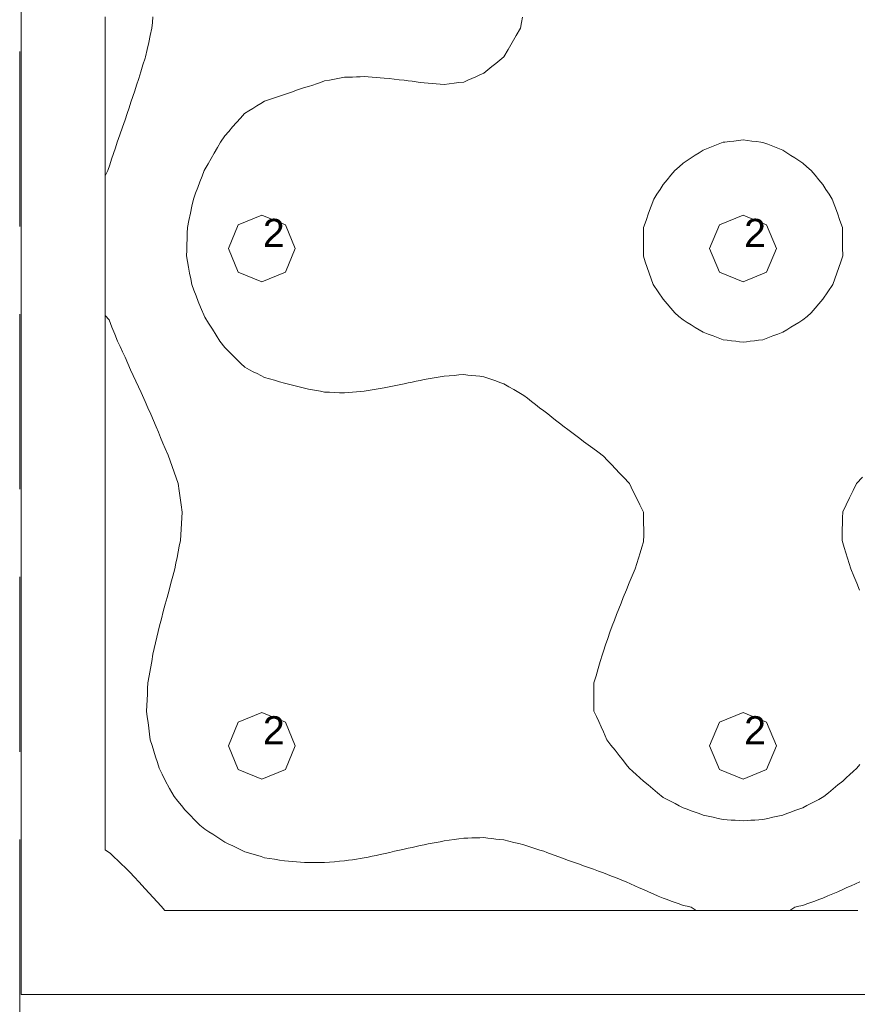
# Model space of a CAD drawing. Header units: millimetres. Extents: x -3350 to 1628655, y -3400 to 242269.
# Tile 63 of 73: x 1552738 to 1555726, y 26038 to 29552. Entities that reach past the tile are written whole.
import ezdxf
from ezdxf.xclip import XClip

# ---------------------------------------------------------------- set-up
doc = ezdxf.new("R2010")
doc.units = ezdxf.units.MM
doc.header["$MEASUREMENT"] = 0
doc.header["$XCLIPFRAME"] = 0
doc.linetypes.add('B0402', pattern=[937.5, 625, -312.5])
for name, color, linetype in [('19077_E_2-04_2_0', 7, 'Continuous'), ('19077_E_2-04_2_DLXLUMEX', 7, 'Continuous'), ('19077_E_2-04_2_New_0', 7, 'Continuous'), ('19077_E_2-04_2_New_DLXISO', 7, 'Continuous'), ('19077_E_2-04_2_New_DLXLUM', 7, 'Continuous')]:
    doc.layers.add(name, color=color, linetype=linetype)
doc.styles.add('GENERATED_STYLE_1', font='txt')

# ---------------------------------------------------------------- blocks, each defined once
blk = doc.blocks.new('Drawing_1_2', base_point=(1545683.471901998, -2338.776525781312))
at = {"layer": '19077_E_2-04_2_New_0', "color": 6, "linetype": 'Continuous', "lineweight": 0}
for p, q in [((1552743.309232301, 26072.54408352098), (1552743.309232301, 33172.54408352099)), ((1552743.309232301, 33172.54408352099), (1552743.309232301, 26072.54408352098)), ((1552743.309232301, 26072.54408352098), (1552743.309232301, 33172.54408352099)), ((1552743.309232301, 33172.54408352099), (1552743.309232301, 26072.54408352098)), ((1552743.309232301, 26072.54408352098), (1552743.309232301, 33172.54408352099)), ((1552743.309232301, 33172.54408352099), (1552743.309232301, 26072.54408352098)), ((1557893.309232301, 26072.54408352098), (1552743.309232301, 26072.54408352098)), ((1552743.309232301, 26072.54408352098), (1552743.359232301, 26072.54408352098)), ((1552743.309232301, 26072.54408352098), (1557893.309232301, 26072.54408352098)), ((1552743.309232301, 26072.54408352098), (1552743.359232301, 26072.54408352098)), ((1557893.309232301, 26072.54408352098), (1552743.309232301, 26072.54408352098)), ((1552743.309232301, 26072.54408352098), (1552743.359232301, 26072.54408352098)), ((1552743.309232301, 26072.54408352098), (1557893.309232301, 26072.54408352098)), ((1552743.309232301, 26072.54408352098), (1552743.359232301, 26072.54408352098)), ((1557893.309232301, 26072.54408352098), (1552743.309232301, 26072.54408352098)), ((1552743.309232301, 26072.54408352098), (1557893.309232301, 26072.54408352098))]:
    blk.add_line(p, q, dxfattribs=at)
at = {"layer": '19077_E_2-04_2_New_DLXISO', "color": 5, "linetype": 'Continuous', "lineweight": 0, "flags": 128}
blk.add_lwpolyline([(1553043.309518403, 29561.60667888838), (1553043.309518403, 29541.29413120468), (1553043.309518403, 29520.98158352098), (1553043.309518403, 29495.59095852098), (1553043.309518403, 29470.20033352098), (1553043.309518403, 29444.80970852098), (1553043.309518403, 29419.41932193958), (1553043.309518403, 29399.10677425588), (1553043.309518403, 29378.79422657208), (1553043.309518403, 29358.48167888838), (1553043.309518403, 29338.16913120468), (1553043.309518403, 29317.85682193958), (1553043.309518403, 29297.54427425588), (1553043.309518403, 29277.23172657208), (1553043.309518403, 29256.91917888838), (1553043.309518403, 29236.60663120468), (1553043.309518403, 29216.29408352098), (1553043.309518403, 29190.90345852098), (1553043.309518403, 29165.51283352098), (1553043.309518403, 29140.12220852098), (1553043.309518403, 29114.73182193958), (1553043.309518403, 29094.41927425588), (1553043.309518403, 29074.10672657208), (1553043.309518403, 29053.79417888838), (1553043.309518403, 29033.48163120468), (1553043.309518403, 29013.16932193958), (1553043.309518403, 28992.85677425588), (1553043.309518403, 28972.54422657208), (1553043.309518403, 28952.23167888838), (1553043.309518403, 28931.91913120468), (1553043.309518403, 28911.60658352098), (1553043.309518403, 28886.21595852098), (1553043.309518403, 28860.82533352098), (1553043.309518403, 28835.43470852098), (1553043.309518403, 28810.04432193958), (1553043.309518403, 28789.73177425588), (1553043.309518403, 28769.41922657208), (1553043.309518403, 28749.10667888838), (1553043.309518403, 28728.79413120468), (1553043.309518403, 28708.48182193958), (1553043.309518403, 28688.16927425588), (1553043.309518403, 28667.85672657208), (1553043.309518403, 28647.54417888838), (1553043.309518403, 28627.23163120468), (1553043.309518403, 28606.91932193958), (1553043.309518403, 28586.60677425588), (1553043.309518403, 28566.29422657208), (1553043.309518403, 28545.98167888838), (1553043.309518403, 28525.66913120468), (1553043.309518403, 28505.35658352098), (1553043.309518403, 28479.96595852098), (1553043.309518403, 28454.57533352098), (1553043.309518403, 28429.18470852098), (1553043.309518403, 28403.79432193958), (1553043.309518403, 28383.48177425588), (1553043.309518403, 28363.16922657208), (1553043.309518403, 28342.85667888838), (1553043.309518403, 28322.54413120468), (1553043.309518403, 28302.23182193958), (1553043.309518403, 28281.91927425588), (1553043.309518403, 28261.60672657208), (1553043.309518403, 28241.29417888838), (1553043.309518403, 28220.98163120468), (1553043.309518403, 28200.66908352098), (1553043.309518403, 28175.27845852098), (1553043.309518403, 28149.88783352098), (1553043.309518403, 28124.49720852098), (1553043.309518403, 28099.10682193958), (1553043.309518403, 28078.79427425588), (1553043.309518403, 28058.48172657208), (1553043.309518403, 28038.16917888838), (1553043.309518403, 28017.85663120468), (1553043.309518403, 27997.54432193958), (1553043.309518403, 27977.23177425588), (1553043.309518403, 27956.91922657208), (1553043.309518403, 27936.60667888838), (1553043.309518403, 27916.29413120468), (1553043.309518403, 27895.98158352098), (1553043.309518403, 27870.59095852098), (1553043.309518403, 27845.20033352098), (1553043.309518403, 27819.80970852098), (1553043.309518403, 27794.41932193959), (1553043.309518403, 27774.10677425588), (1553043.309518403, 27753.79422657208), (1553043.309518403, 27733.48167888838), (1553043.309518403, 27713.16913120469), (1553043.309518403, 27692.85682193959), (1553043.309518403, 27672.54427425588), (1553043.309518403, 27652.23172657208), (1553043.309518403, 27631.91917888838), (1553043.309518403, 27611.60663120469), (1553043.309518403, 27591.29408352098), (1553043.309518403, 27565.90345852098), (1553043.309518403, 27540.51283352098), (1553043.309518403, 27515.12220852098), (1553043.309518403, 27489.73182193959), (1553043.309518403, 27469.41927425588), (1553043.309518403, 27449.10672657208), (1553043.309518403, 27428.79417888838), (1553043.309518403, 27408.48163120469), (1553043.309518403, 27388.16908352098), (1553043.309518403, 27367.85653583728), (1553043.309518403, 27347.54404775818), (1553043.309518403, 27327.23155967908), (1553043.309518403, 27306.91907160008), (1553043.309518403, 27286.60658352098), (1553043.309518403, 27261.21595852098), (1553043.309518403, 27235.82533352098), (1553043.309518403, 27210.43470852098), (1553043.309518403, 27185.04402391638), (1553043.309518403, 27164.73153583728), (1553043.309518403, 27144.41904775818), (1553043.309518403, 27124.10655967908), (1553043.309518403, 27103.79407160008), (1553043.309518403, 27083.48152391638), (1553043.309518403, 27063.16903583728), (1553043.309518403, 27042.85654775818), (1553043.309518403, 27022.54405967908), (1553043.309518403, 27002.23157160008), (1553043.309518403, 26981.91902391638), (1553043.309518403, 26961.60653583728), (1553043.309518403, 26941.29404775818), (1553043.309518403, 26920.98155967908), (1553043.309518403, 26900.66907160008), (1553043.309518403, 26880.35658352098), (1553043.309518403, 26854.96595852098), (1553043.309518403, 26829.57533352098), (1553043.309518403, 26804.18470852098), (1553043.309518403, 26778.79402391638), (1553043.309518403, 26758.48153583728), (1553043.309518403, 26738.16904775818), (1553043.309518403, 26717.85655967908), (1553043.309518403, 26697.54407160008), (1553043.309518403, 26677.23158352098), (1553043.309518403, 26656.71635024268), (1553043.309518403, 26636.20111696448), (1553043.309518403, 26615.68586878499), (1553043.309041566, 26589.21909682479), (1553062.513658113, 26575.66908352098), (1553075.486013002, 26563.20901565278), (1553088.458367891, 26550.74894778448), (1553101.43072278, 26538.28887991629), (1553114.403554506, 26525.82881204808), (1553130.848237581, 26508.58806423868), (1553147.292920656, 26491.34732387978), (1553163.737603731, 26474.10658352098), (1553185.496160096, 26449.29626189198), (1553199.714967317, 26434.00681741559), (1553213.933774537, 26418.71737293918), (1553228.152581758, 26403.42792846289), (1553242.371388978, 26388.13848398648), (1553255.64367444, 26372.54408352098), (1553270.810433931, 26372.54408352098), (1553285.977193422, 26372.54408352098), (1553301.143952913, 26372.54408352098), (1553316.310712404, 26372.54408352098), (1553331.477471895, 26372.54408352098), (1553346.644231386, 26372.54408352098), (1553361.810990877, 26372.54408352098), (1553376.977750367, 26372.54408352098), (1553392.144509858, 26372.54408352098), (1553407.311269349, 26372.54408352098), (1553422.47802884, 26372.54408352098), (1553437.644788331, 26372.54408352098), (1553452.811547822, 26372.54408352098), (1553467.978307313, 26372.54408352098), (1553483.145066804, 26372.54408352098), (1553498.311826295, 26372.54408352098), (1553513.478585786, 26372.54408352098), (1553528.645345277, 26372.54408352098), (1553543.812104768, 26372.54408352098), (1553558.978864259, 26372.54408352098), (1553574.14562375, 26372.54408352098), (1553589.312383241, 26372.54408352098), (1553604.479142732, 26372.54408352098), (1553619.645902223, 26372.54408352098), (1553634.812661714, 26372.54408352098), (1553649.979421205, 26372.54408352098), (1553665.146180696, 26372.54408352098), (1553680.312940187, 26372.54408352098), (1553695.479699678, 26372.54408352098), (1553710.646459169, 26372.54408352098), (1553725.81321866, 26372.54408352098), (1553740.979978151, 26372.54408352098), (1553756.146737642, 26372.54408352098), (1553771.313497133, 26372.54408352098), (1553786.480256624, 26372.54408352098), (1553801.647016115, 26372.54408352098), (1553816.813775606, 26372.54408352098), (1553831.980535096, 26372.54408352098), (1553847.147294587, 26372.54408352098), (1553862.314054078, 26372.54408352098), (1553877.480813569, 26372.54408352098), (1553892.64757306, 26372.54408352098), (1553907.814332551, 26372.54408352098), (1553922.981092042, 26372.54408352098), (1553938.147851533, 26372.54408352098), (1553953.314611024, 26372.54408352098), (1553968.481370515, 26372.54408352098), (1553983.648130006, 26372.54408352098), (1553998.814889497, 26372.54408352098), (1554013.981648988, 26372.54408352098), (1554029.148408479, 26372.54408352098), (1554044.31516797, 26372.54408352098), (1554059.481927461, 26372.54408352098), (1554074.648686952, 26372.54408352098), (1554089.815446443, 26372.54408352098), (1554104.982205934, 26372.54408352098), (1554120.148965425, 26372.54408352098), (1554135.315724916, 26372.54408352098), (1554150.482484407, 26372.54408352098), (1554165.649243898, 26372.54408352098), (1554180.816003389, 26372.54408352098), (1554195.98276288, 26372.54408352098), (1554211.149522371, 26372.54408352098), (1554226.316281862, 26372.54408352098), (1554241.483041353, 26372.54408352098), (1554256.649800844, 26372.54408352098), (1554271.816560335, 26372.54408352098), (1554286.983319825, 26372.54408352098), (1554302.150079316, 26372.54408352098), (1554317.316838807, 26372.54408352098), (1554332.483598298, 26372.54408352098), (1554347.650357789, 26372.54408352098), (1554362.81711728, 26372.54408352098), (1554377.983876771, 26372.54408352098), (1554393.150636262, 26372.54408352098), (1554408.317395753, 26372.54408352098), (1554423.484155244, 26372.54408352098), (1554438.650914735, 26372.54408352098), (1554453.817674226, 26372.54408352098), (1554468.984433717, 26372.54408352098), (1554484.151193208, 26372.54408352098), (1554499.317952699, 26372.54408352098), (1554514.48471219, 26372.54408352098), (1554529.651471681, 26372.54408352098), (1554544.818231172, 26372.54408352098), (1554559.984990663, 26372.54408352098), (1554575.151750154, 26372.54408352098), (1554590.318509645, 26372.54408352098), (1554605.485269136, 26372.54408352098), (1554620.652028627, 26372.54408352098), (1554635.818788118, 26372.54408352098), (1554650.985547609, 26372.54408352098), (1554666.1523071, 26372.54408352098), (1554681.319066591, 26372.54408352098), (1554696.485826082, 26372.54408352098), (1554711.652585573, 26372.54408352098), (1554726.819345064, 26372.54408352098), (1554741.986104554, 26372.54408352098), (1554757.152864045, 26372.54408352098), (1554772.319623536, 26372.54408352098), (1554787.486383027, 26372.54408352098), (1554802.653142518, 26372.54408352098), (1554817.819902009, 26372.54408352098), (1554832.9866615, 26372.54408352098), (1554848.153420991, 26372.54408352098), (1554863.320180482, 26372.54408352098), (1554878.486939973, 26372.54408352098), (1554893.653699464, 26372.54408352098), (1554908.820458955, 26372.54408352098), (1554923.987218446, 26372.54408352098), (1554939.153977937, 26372.54408352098), (1554954.320737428, 26372.54408352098), (1554969.487496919, 26372.54408352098), (1554984.65425641, 26372.54408352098), (1554999.821015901, 26372.54408352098), (1555014.987775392, 26372.54408352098), (1555030.154534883, 26372.54408352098), (1555045.321294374, 26372.54408352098), (1555060.488053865, 26372.54408352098), (1555075.654813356, 26372.54408352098), (1555090.821572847, 26372.54408352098), (1555105.988332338, 26372.54408352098), (1555121.155091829, 26372.54408352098), (1555136.32185132, 26372.54408352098), (1555151.488610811, 26372.54408352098), (1555166.655370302, 26372.54408352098), (1555181.822129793, 26372.54408352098), (1555196.988889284, 26372.54408352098), (1555212.155648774, 26372.54408352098), (1555227.322408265, 26372.54408352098), (1555242.489167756, 26372.54408352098), (1555257.655927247, 26372.54408352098), (1555272.822686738, 26372.54408352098), (1555287.989446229, 26372.54408352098), (1555303.15620572, 26372.54408352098), (1555318.322965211, 26372.54408352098), (1555333.489724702, 26372.54408352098), (1555348.656484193, 26372.54408352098), (1555363.823243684, 26372.54408352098), (1555378.990003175, 26372.54408352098), (1555394.156762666, 26372.54408352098), (1555409.323522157, 26372.54408352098), (1555424.490281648, 26372.54408352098), (1555439.657041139, 26372.54408352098), (1555454.82380063, 26372.54408352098), (1555469.990560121, 26372.54408352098), (1555485.157319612, 26372.54408352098), (1555500.324079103, 26372.54408352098), (1555515.490838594, 26372.54408352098), (1555530.657598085, 26372.54408352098), (1555545.824357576, 26372.54408352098), (1555560.991117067, 26372.54408352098), (1555576.157876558, 26372.54408352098), (1555591.324636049, 26372.54408352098), (1555606.49127633, 26372.54408352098), (1555621.657916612, 26372.54408352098), (1555636.824556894, 26372.54408352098), (1555651.991197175, 26372.54408352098), (1555667.157837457, 26372.54408352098), (1555682.324477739, 26372.54408352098), (1555697.49111802, 26372.54408352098), (1555712.657758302, 26372.54408352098), (1555727.824398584, 26372.54408352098)], dxfattribs=at)
at = {"layer": '19077_E_2-04_2_New_DLXISO', "color": 3, "linetype": 'Continuous', "lineweight": 0, "flags": 128}
blk.add_lwpolyline([(1553213.129350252, 29561.60667888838), (1553211.451837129, 29541.29413120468), (1553209.774324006, 29520.98158352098), (1553204.131433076, 29495.59095852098), (1553198.488542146, 29470.20033352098), (1553192.845651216, 29444.80970852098), (1553187.202760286, 29419.41908352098), (1553185.496160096, 29413.98123256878), (1553177.896329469, 29389.95007030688), (1553170.296498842, 29365.91890804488), (1553162.696668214, 29341.88774578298), (1553155.096837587, 29317.85682193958), (1553148.407289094, 29297.54427425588), (1553141.717740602, 29277.23172657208), (1553135.028192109, 29256.91917888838), (1553128.338643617, 29236.60663120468), (1553121.649095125, 29216.29408352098), (1553114.403554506, 29194.29377071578), (1553104.969331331, 29167.77304165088), (1553095.535108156, 29141.25231258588), (1553086.099931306, 29114.73182193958), (1553079.452821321, 29094.41927425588), (1553072.805711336, 29074.10672657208), (1553066.15860135, 29053.79417888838), (1553059.511491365, 29033.48163120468), (1553052.864381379, 29013.16908352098), (1553043.309041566, 28994.22052852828), (1553043.309041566, 28972.55376331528), (1553043.309518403, 28954.85571376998), (1553043.309518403, 28933.23114864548), (1553043.309518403, 28911.60658352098), (1553043.309518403, 28886.21595852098), (1553043.309518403, 28860.82533352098), (1553043.309518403, 28835.43470852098), (1553043.309518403, 28810.04432193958), (1553043.309518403, 28789.73177425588), (1553043.309518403, 28769.41922657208), (1553043.309518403, 28749.10667888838), (1553043.309518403, 28728.79413120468), (1553043.309518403, 28708.48182193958), (1553043.309518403, 28688.16927425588), (1553043.309518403, 28667.85672657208), (1553043.309518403, 28647.54417888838), (1553043.309518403, 28627.23163120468), (1553043.309518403, 28606.91908352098), (1553043.309518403, 28585.29189579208), (1553043.309518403, 28563.66470806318), (1553043.309518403, 28542.03752033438), (1553043.309041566, 28517.55169384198), (1553043.309041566, 28495.88492862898), (1553057.348081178, 28479.96595852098), (1553067.398854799, 28454.57533352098), (1553077.449628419, 28429.18470852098), (1553087.500878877, 28403.79408352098), (1553096.468278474, 28384.92754451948), (1553105.435678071, 28366.06088630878), (1553114.402600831, 28347.19422809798), (1553124.193021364, 28324.71290580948), (1553133.982488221, 28302.23182193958), (1553143.289872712, 28281.91927425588), (1553152.597257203, 28261.60672657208), (1553161.904641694, 28241.29417888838), (1553171.212026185, 28220.98163120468), (1553185.496160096, 28189.38711635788), (1553195.481130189, 28166.81698314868), (1553205.466100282, 28144.24684993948), (1553215.451070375, 28121.67671673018), (1553225.436040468, 28099.10646431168), (1553233.22469861, 28079.65913765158), (1553241.013356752, 28060.21181099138), (1553248.802014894, 28040.76448433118), (1553256.590673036, 28021.31715767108), (1553268.21310193, 27997.54432193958), (1553275.196382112, 27977.23177425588), (1553282.179662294, 27956.91922657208), (1553289.162942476, 27936.60667888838), (1553296.146222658, 27916.29413120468), (1553303.129979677, 27895.98158352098), (1553306.751081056, 27870.59095852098), (1553310.372182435, 27845.20033352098), (1553313.993283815, 27819.80970852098), (1553317.614862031, 27794.41932193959), (1553316.376992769, 27774.10677425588), (1553315.139123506, 27753.79422657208), (1553313.901254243, 27733.48167888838), (1553312.663384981, 27713.16913120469), (1553311.425992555, 27692.85682193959), (1553307.448693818, 27672.54427425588), (1553303.471395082, 27652.23172657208), (1553299.494096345, 27631.91917888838), (1553295.516797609, 27611.60663120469), (1553291.539975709, 27591.29408352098), (1553284.681150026, 27565.90345852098), (1553277.822324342, 27540.51283352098), (1553270.963498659, 27515.12220852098), (1553264.104672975, 27489.73158352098), (1553260.347673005, 27477.47186176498), (1553256.591149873, 27465.21214000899), (1553250.152417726, 27439.53112117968), (1553243.713685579, 27413.85010235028), (1553237.274476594, 27388.16908352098), (1553232.519456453, 27367.85653583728), (1553227.764436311, 27347.54404775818), (1553223.009416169, 27327.23155967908), (1553218.254396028, 27306.91907160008), (1553213.499852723, 27286.60658352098), (1553209.050008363, 27261.21595852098), (1553204.600164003, 27235.82533352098), (1553200.150319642, 27210.43470852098), (1553195.701428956, 27185.04402391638), (1553194.706746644, 27164.73153583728), (1553193.712064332, 27144.41904775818), (1553192.71738202, 27124.10655967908), (1553191.722699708, 27103.79407160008), (1553190.727063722, 27083.48152391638), (1553193.411180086, 27063.16903583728), (1553196.095296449, 27042.85654775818), (1553198.779412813, 27022.54405967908), (1553201.463529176, 27002.23157160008), (1553204.147168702, 26981.91902391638), (1553210.445710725, 26961.60653583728), (1553216.744252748, 26941.29404775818), (1553223.042794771, 26920.98155967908), (1553229.341336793, 26900.66907160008), (1553235.640355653, 26880.35658352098), (1553246.115514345, 26858.34077350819), (1553256.590673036, 26836.32496349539), (1553273.007699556, 26807.55952350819), (1553289.425202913, 26778.79408352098), (1553302.178212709, 26762.95155636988), (1553314.931222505, 26747.10902921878), (1553327.684709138, 26731.26647226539), (1553345.277139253, 26713.25484268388), (1553362.869569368, 26695.24321310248), (1553380.461999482, 26677.23158352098), (1553398.777791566, 26662.94193618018), (1553412.996598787, 26653.62513415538), (1553427.215406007, 26644.30833213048), (1553441.434213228, 26634.99153010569), (1553455.653020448, 26625.67472808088), (1553469.871350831, 26616.35795585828), (1553484.090158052, 26609.47324685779), (1553498.308965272, 26602.58853785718), (1553512.527772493, 26595.70382885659), (1553526.746579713, 26588.81911985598), (1553540.965386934, 26581.93441085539), (1553562.160798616, 26575.66908352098), (1553574.635335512, 26571.96891658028), (1553587.109872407, 26568.26874963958), (1553599.584647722, 26564.56858269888), (1553612.059423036, 26560.86844556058), (1553629.832812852, 26558.04789416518), (1553647.606202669, 26555.22734276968), (1553665.379592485, 26552.40679137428), (1553683.152505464, 26549.58622507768), (1553697.371312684, 26548.42292122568), (1553711.590119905, 26547.25961737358), (1553725.808927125, 26546.09631352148), (1553740.027734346, 26544.93300966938), (1553754.246541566, 26543.76970581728), (1553768.465348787, 26543.71646396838), (1553782.684156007, 26543.66322211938), (1553796.902963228, 26543.60998027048), (1553811.121770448, 26543.55673842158), (1553825.340577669, 26543.50351147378), (1553843.113967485, 26544.94250170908), (1553860.887357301, 26546.38149194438), (1553878.660747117, 26547.82048217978), (1553896.434136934, 26549.25948731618), (1553910.652944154, 26551.44013814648), (1553924.871751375, 26553.62078897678), (1553939.090558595, 26555.80143980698), (1553953.309365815, 26557.98209063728), (1553967.527696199, 26560.16277126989), (1553981.746503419, 26563.13731126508), (1553995.96531064, 26566.11185126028), (1554010.18411786, 26569.08639125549), (1554024.402925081, 26572.06093125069), (1554041.415044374, 26575.66906861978), (1554058.490106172, 26579.60713259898), (1554075.56516797, 26583.54519657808), (1554092.640229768, 26587.48326055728), (1554109.715291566, 26591.42135433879), (1554123.934098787, 26594.54240255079), (1554138.152906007, 26597.66345076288), (1554152.371713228, 26600.78449897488), (1554166.590520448, 26603.90554718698), (1554180.808850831, 26607.02662520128), (1554195.027658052, 26609.71118859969), (1554209.246465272, 26612.39575199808), (1554223.465272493, 26615.08031539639), (1554237.684079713, 26617.76487879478), (1554251.902410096, 26620.44947199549), (1554269.676038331, 26622.88657180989), (1554287.449666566, 26625.32365672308), (1554305.223294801, 26627.76074163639), (1554322.996446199, 26630.19782654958), (1554337.215253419, 26630.65865986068), (1554351.43406064, 26631.11949317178), (1554365.65286786, 26631.58032648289), (1554379.871675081, 26632.04115979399), (1554394.090005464, 26632.50193350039), (1554408.308812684, 26630.83696715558), (1554422.527619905, 26629.17200081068), (1554436.746427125, 26627.50703446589), (1554450.965234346, 26625.84206812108), (1554465.183564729, 26624.17710177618), (1554482.957192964, 26619.82471101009), (1554500.730821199, 26615.47232024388), (1554518.504449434, 26611.11992947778), (1554536.277600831, 26606.76750890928), (1554550.496408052, 26602.12113313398), (1554564.715215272, 26597.47475735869), (1554578.934022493, 26592.82838158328), (1554593.152829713, 26588.18200580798), (1554607.371636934, 26583.53564493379), (1554617.976495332, 26579.60236422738), (1554628.581592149, 26575.66908352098), (1554645.209619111, 26569.57944087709), (1554661.837646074, 26563.48979823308), (1554678.465196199, 26557.40017049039), (1554692.684003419, 26552.36433796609), (1554706.90281064, 26547.32850544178), (1554721.12161786, 26542.29267291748), (1554735.340425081, 26537.25684039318), (1554749.559232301, 26532.22102276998), (1554767.332622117, 26525.79558245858), (1554785.106011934, 26519.37014214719), (1554802.87940175, 26512.94470183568), (1554820.652791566, 26506.51927642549), (1554834.871598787, 26500.86863689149), (1554849.090406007, 26495.21798990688), (1554863.309213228, 26489.56735037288), (1554877.528020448, 26483.91671083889), (1554891.746827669, 26478.26607130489), (1554901.902505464, 26474.10658352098), (1554917.136975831, 26467.33736597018), (1554932.371446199, 26460.56814841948), (1554947.605916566, 26453.79893086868), (1554962.840625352, 26447.02971331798), (1554980.614015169, 26439.35612939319), (1554998.387404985, 26431.68254546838), (1555016.160794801, 26424.00896154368), (1555033.933946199, 26416.33538134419), (1555048.152753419, 26411.18882574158), (1555062.37156064, 26406.04227013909), (1555076.59036786, 26400.89571453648), (1555090.809175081, 26395.74915893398), (1555105.027743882, 26390.60260333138), (1555119.246551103, 26387.24657870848), (1555133.465358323, 26383.89055315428), (1555151.488610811, 26372.54408352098), (1555166.655370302, 26372.54408352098), (1555181.822129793, 26372.54408352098), (1555196.988889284, 26372.54408352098), (1555212.155648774, 26372.54408352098), (1555227.322408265, 26372.54408352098), (1555242.489167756, 26372.54408352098), (1555257.655927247, 26372.54408352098), (1555272.822686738, 26372.54408352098), (1555287.989446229, 26372.54408352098), (1555303.15620572, 26372.54408352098), (1555318.322965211, 26372.54408352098), (1555333.489724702, 26372.54408352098), (1555348.656484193, 26372.54408352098), (1555363.823243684, 26372.54408352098), (1555378.990003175, 26372.54408352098), (1555394.156762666, 26372.54408352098), (1555409.323522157, 26372.54408352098), (1555424.490281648, 26372.54408352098), (1555439.657041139, 26372.54408352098), (1555454.569646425, 26372.54408352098), (1555469.990560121, 26372.54408352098), (1555485.157319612, 26372.54408352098), (1555503.152915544, 26384.01338249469), (1555517.371722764, 26387.37006463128), (1555531.590291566, 26390.72675049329), (1555545.809098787, 26395.87464906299), (1555560.027906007, 26401.02254763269), (1555574.246713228, 26406.17044620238), (1555588.465520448, 26411.31834290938), (1555602.684327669, 26416.46624334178), (1555620.457717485, 26424.14176069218), (1555638.231107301, 26431.81727804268), (1555656.004497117, 26439.49279539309), (1555673.777886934, 26447.16832391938), (1555688.934036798, 26453.90288881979), (1555704.090186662, 26460.63745372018), (1555719.246336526, 26467.37201862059), (1555734.40248639, 26474.10658352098)], dxfattribs=at)
at = {"layer": '19077_E_2-04_2_New_DLXISO', "color": 30, "linetype": 'Continuous', "lineweight": 0, "flags": 128}
for points in [[(1555734.308072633, 27515.69477073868), (1555723.744579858, 27540.89454166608), (1555713.181087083, 27566.09431259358), (1555702.617713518, 27591.29420273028), (1555696.849772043, 27610.46091072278), (1555691.081830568, 27629.62761871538), (1555685.313889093, 27648.79432670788), (1555679.545947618, 27667.96103470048), (1555671.698996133, 27692.85634510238), (1555672.004052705, 27713.16889278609), (1555672.309109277, 27733.48144046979), (1555672.614165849, 27753.79398815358), (1555672.919222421, 27774.10653583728), (1555673.777886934, 27795.46335689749), (1555686.095782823, 27820.59291355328), (1555698.413678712, 27845.72247020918), (1555710.731574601, 27870.85202686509), (1555723.049470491, 27895.98158352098), (1555744.871446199, 27918.66186611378)], [(1554532.207318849, 29561.18563167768), (1554528.136560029, 29541.08360759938), (1554524.06580121, 29520.98158352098), (1554509.412595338, 29495.59095852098), (1554494.759389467, 29470.20033352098), (1554480.106183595, 29444.80970852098), (1554465.184518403, 29419.11700718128), (1554450.965711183, 29407.40302555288), (1554436.746903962, 29395.68904392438), (1554422.528096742, 29383.97506229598), (1554408.309289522, 29372.26108066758), (1554394.090959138, 29360.54733745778), (1554379.872151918, 29354.23592083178), (1554365.653344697, 29347.92450420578), (1554351.434537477, 29341.61308757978), (1554337.215730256, 29335.30167095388), (1554322.997399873, 29328.99049274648), (1554305.223771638, 29326.93007938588), (1554287.450143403, 29324.86966602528), (1554269.676515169, 29322.80925266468), (1554251.903363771, 29320.74883930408), (1554237.68455655, 29321.82100765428), (1554223.46574933, 29322.89317600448), (1554209.246942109, 29323.96534435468), (1554195.028134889, 29325.03751270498), (1554180.809327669, 29326.10920421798), (1554166.590520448, 29327.94455043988), (1554152.371713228, 29329.77989666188), (1554138.152906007, 29331.61524288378), (1554123.934098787, 29333.45058910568), (1554109.715291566, 29335.28569690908), (1554091.94190175, 29337.29532711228), (1554074.168511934, 29339.30495731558), (1554056.395122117, 29341.31458751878), (1554038.622209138, 29343.32397930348), (1554024.403401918, 29344.31317798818), (1554010.184594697, 29345.30237667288), (1553995.965787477, 29346.29157535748), (1553981.746980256, 29347.28077404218), (1553967.528173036, 29348.26973430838), (1553953.309365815, 29347.80410282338), (1553939.090558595, 29347.33847133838), (1553924.871751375, 29346.87283985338), (1553910.652944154, 29346.40720836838), (1553896.434136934, 29345.94181530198), (1553878.660747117, 29342.70695202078), (1553860.887357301, 29339.47208873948), (1553843.113967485, 29336.23722545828), (1553825.340577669, 29333.00212375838), (1553811.390706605, 29327.95361034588), (1553797.440835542, 29322.90509693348), (1553783.490964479, 29317.85658352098), (1553768.868753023, 29313.64611141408), (1553754.247018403, 29309.43587772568), (1553740.028211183, 29304.47844021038), (1553725.809403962, 29299.52100269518), (1553711.590596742, 29294.56356517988), (1553697.371789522, 29289.60612766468), (1553683.152743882, 29284.64892856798), (1553665.379354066, 29278.69394771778), (1553647.60596425, 29272.73896686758), (1553629.832574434, 29266.78398601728), (1553612.059423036, 29260.82948200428), (1553597.840615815, 29252.20278255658), (1553583.621808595, 29243.57608310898), (1553569.403001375, 29234.94938366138), (1553555.184194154, 29226.32268421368), (1553539.726087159, 29216.29432193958), (1553525.755235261, 29200.50219051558), (1553511.784383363, 29184.71005909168), (1553497.813531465, 29168.91792766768), (1553483.842679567, 29153.12579624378), (1553469.871827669, 29137.33366481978), (1553455.039807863, 29114.73110668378), (1553443.787404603, 29095.27591221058), (1553432.535001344, 29075.82071773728), (1553421.282598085, 29056.36552326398), (1553410.030194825, 29036.91032879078), (1553396.632024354, 29013.16932193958), (1553388.946839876, 28992.85677425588), (1553381.261655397, 28972.54422657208), (1553373.576470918, 28952.23167888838), (1553365.891286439, 28931.91913120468), (1553358.206101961, 28911.60658352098), (1553352.748700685, 28886.21595852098), (1553347.291299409, 28860.82533352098), (1553341.833898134, 28835.43470852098), (1553336.376496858, 28810.04432193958), (1553335.835286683, 28789.73177425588), (1553335.294076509, 28769.41922657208), (1553334.752866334, 28749.10667888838), (1553334.21165616, 28728.79413120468), (1553333.669969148, 28708.48182193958), (1553337.293454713, 28688.16927425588), (1553340.916940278, 28667.85672657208), (1553344.540425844, 28647.54417888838), (1553348.163911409, 28627.23163120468), (1553351.7864433, 28606.91932193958), (1553359.491178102, 28586.60677425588), (1553367.195912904, 28566.29422657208), (1553374.900647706, 28545.98167888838), (1553382.605382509, 28525.66913120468), (1553398.778268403, 28489.95378963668), (1553412.263700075, 28468.41386310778), (1553425.749131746, 28446.87393657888), (1553439.234563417, 28425.33401004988), (1553452.719995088, 28403.79408352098), (1553469.871350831, 28381.11642353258), (1553484.090158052, 28367.11076252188), (1553498.308965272, 28353.10522072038), (1553512.527772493, 28339.09967891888), (1553526.746579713, 28325.09413711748), (1553540.965386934, 28311.08859531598), (1553557.638475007, 28302.23182193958), (1553571.243592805, 28295.29932491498), (1553584.848710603, 28288.36682789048), (1553598.453828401, 28281.43433086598), (1553612.059423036, 28274.50159542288), (1553629.832812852, 28269.51173298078), (1553647.606202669, 28264.52187053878), (1553665.379592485, 28259.53200809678), (1553683.152505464, 28254.54202644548), (1553697.371312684, 28250.82794182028), (1553711.590119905, 28247.11385719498), (1553725.808927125, 28243.39977256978), (1553740.027734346, 28239.68568794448), (1553754.246541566, 28235.97184173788), (1553768.465348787, 28233.31871978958), (1553782.684156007, 28230.66559784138), (1553796.902963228, 28228.01247589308), (1553811.121770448, 28225.35935394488), (1553825.340577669, 28222.70611278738), (1553843.113967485, 28221.93673603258), (1553860.887357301, 28221.16735927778), (1553878.660747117, 28220.39798252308), (1553896.434136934, 28219.62884418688), (1553910.652944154, 28220.76920025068), (1553924.871751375, 28221.90955631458), (1553939.090558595, 28223.04991237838), (1553953.309365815, 28224.19026844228), (1553967.527696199, 28225.33062450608), (1553981.746503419, 28227.72983066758), (1553995.96531064, 28230.12903682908), (1554010.18411786, 28232.52824299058), (1554024.402925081, 28234.92744915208), (1554038.621732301, 28237.32689373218), (1554056.395122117, 28241.08389370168), (1554074.168511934, 28244.84089367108), (1554091.94190175, 28248.59789364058), (1554109.715291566, 28252.35489361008), (1554123.934098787, 28255.35312645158), (1554138.152906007, 28258.35135929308), (1554152.371713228, 28261.34959213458), (1554166.590520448, 28264.34782497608), (1554180.808850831, 28267.34581939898), (1554195.027658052, 28269.79008667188), (1554209.246465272, 28272.23435394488), (1554223.465272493, 28274.67862121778), (1554237.684079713, 28277.12288849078), (1554251.902410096, 28279.56703655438), (1554269.676038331, 28280.92518799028), (1554287.449666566, 28282.28333942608), (1554305.223294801, 28283.64149086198), (1554322.996446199, 28284.99940387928), (1554337.215253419, 28283.47817413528), (1554351.43406064, 28281.95694439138), (1554365.65286786, 28280.43571464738), (1554379.871675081, 28278.91448490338), (1554394.090005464, 28277.39325515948), (1554408.308812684, 28272.34521858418), (1554422.527619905, 28267.29718200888), (1554436.746427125, 28262.24914543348), (1554450.965234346, 28257.20110885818), (1554465.183564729, 28252.15319149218), (1554482.957192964, 28241.77983753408), (1554500.730821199, 28231.40648357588), (1554518.504449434, 28221.03312961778), (1554536.278077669, 28210.65989486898), (1554549.398728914, 28200.66932193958), (1554563.891955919, 28189.41548816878), (1554578.385182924, 28178.16165439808), (1554592.878409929, 28166.90782062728), (1554607.371636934, 28155.65374843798), (1554621.590444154, 28144.57765571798), (1554635.809251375, 28133.50156299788), (1554650.028058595, 28122.42547027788), (1554664.246865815, 28111.34937755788), (1554680.092403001, 28099.10670273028), (1554693.985768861, 28088.58755581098), (1554707.879134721, 28078.06840889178), (1554721.772500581, 28067.54926197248), (1554735.665866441, 28057.03011505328), (1554749.559232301, 28046.51096813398), (1554766.342946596, 28034.26924698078), (1554783.12666089, 28022.02752582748), (1554799.910375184, 28009.78580467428), (1554820.652791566, 27993.83488647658), (1554834.871598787, 27978.73226158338), (1554849.090406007, 27963.62963669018), (1554863.309213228, 27948.52701179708), (1554877.528020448, 27933.42438690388), (1554891.746827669, 27918.32176201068), (1554913.237878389, 27895.98182193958), (1554925.638505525, 27870.67941181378), (1554938.039132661, 27845.37700168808), (1554950.439759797, 27820.07459156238), (1554963.027545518, 27794.41932193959), (1554963.337966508, 27774.10677425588), (1554963.648387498, 27753.79422657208), (1554963.958808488, 27733.48167888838), (1554964.269229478, 27713.16913120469), (1554962.840625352, 27688.06460849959), (1554957.016297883, 27668.71050350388), (1554951.191970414, 27649.35639850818), (1554945.367642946, 27630.00229351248), (1554939.543315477, 27610.64818851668), (1554933.718988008, 27591.29408352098), (1554923.225947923, 27566.26275531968), (1554912.732907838, 27541.23142711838), (1554902.239867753, 27516.20009891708), (1554891.208240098, 27489.73182193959), (1554883.276053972, 27469.41927425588), (1554875.343867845, 27449.10672657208), (1554867.411681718, 27428.79417888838), (1554859.479495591, 27408.48163120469), (1554851.547071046, 27388.16908352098), (1554843.823501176, 27365.74176304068), (1554836.099931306, 27343.31438295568), (1554828.376361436, 27320.88700287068), (1554820.652791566, 27298.45962278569), (1554816.612550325, 27286.60658352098), (1554809.124776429, 27261.21595852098), (1554801.637002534, 27235.82533352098), (1554794.149228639, 27210.43470852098), (1554786.662169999, 27185.04402391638), (1554786.654063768, 27164.73153583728), (1554786.645957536, 27144.41904775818), (1554786.637851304, 27124.10655967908), (1554786.629745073, 27103.79407160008), (1554786.62187726, 27083.48158352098), (1554795.129605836, 27065.05063526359), (1554803.637334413, 27046.61968700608), (1554812.14506299, 27028.18873874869), (1554820.652791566, 27009.75779049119), (1554832.253762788, 26981.91908352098), (1554847.127029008, 26962.95842878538), (1554862.000295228, 26943.99777404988), (1554876.873561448, 26925.03711931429), (1554891.746827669, 26906.07646457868), (1554902.009793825, 26893.21652404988), (1554912.272759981, 26880.35658352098), (1554924.914666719, 26868.84767167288), (1554937.556573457, 26857.33875982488), (1554950.198480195, 26845.82984797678), (1554962.840863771, 26834.32093612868), (1554979.549714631, 26820.43922297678), (1554996.258565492, 26806.55750982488), (1555012.967416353, 26792.67579667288), (1555033.933946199, 26776.15625016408), (1555048.152753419, 26768.73210422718), (1555062.37156064, 26761.30795829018), (1555076.59036786, 26753.88381235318), (1555090.809175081, 26746.45966641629), (1555105.027505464, 26739.03555028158), (1555119.246312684, 26733.78864280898), (1555133.465119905, 26728.54173533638), (1555147.683927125, 26723.29482786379), (1555161.902734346, 26718.04792039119), (1555176.121064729, 26712.80104272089), (1555193.894692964, 26708.92349235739), (1555211.668321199, 26705.04594199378), (1555229.441949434, 26701.16839163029), (1555247.215100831, 26697.29084126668), (1555261.433908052, 26696.24126307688), (1555275.652715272, 26695.19168488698), (1555289.871522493, 26694.14210669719), (1555304.090329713, 26693.09252850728), (1555318.309136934, 26692.04289071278), (1555332.527944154, 26693.11234705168), (1555346.746751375, 26694.18180339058), (1555360.965558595, 26695.25125972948), (1555375.184365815, 26696.32071606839), (1555389.403173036, 26697.39017240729), (1555407.176562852, 26701.27639524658), (1555424.949952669, 26705.16261808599), (1555442.723342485, 26709.04884092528), (1555460.496255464, 26712.93509356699), (1555474.715062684, 26718.18253748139), (1555488.933869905, 26723.42998139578), (1555503.152677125, 26728.67742531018), (1555517.371484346, 26733.92486922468), (1555531.590291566, 26739.17231313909), (1555545.809098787, 26746.59723393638), (1555560.027906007, 26754.02215473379), (1555574.246713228, 26761.44707553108), (1555588.465520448, 26768.87199632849), (1555606.715151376, 26778.79408352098), (1555623.480865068, 26792.72336117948), (1555640.24657876, 26806.65263883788), (1555657.012292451, 26820.58191649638), (1555673.777886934, 26834.51119415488), (1555686.367818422, 26845.97254149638), (1555698.95774991, 26857.43388883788), (1555711.547681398, 26868.89523617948), (1555724.137612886, 26880.35658352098), (1555734.504648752, 26893.34670059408)]]:
    blk.add_lwpolyline(points, dxfattribs=at)
at = {"layer": '19077_E_2-04_2_New_DLXISO', "color": 74, "linetype": 'Continuous', "lineweight": 0, "flags": 128}
blk.add_lwpolyline([(1555407.176562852, 28416.20186321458), (1555424.949952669, 28422.85421840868), (1555442.723342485, 28429.50657360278), (1555460.496255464, 28436.15916721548), (1555474.715062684, 28444.94584552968), (1555488.933869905, 28453.73252384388), (1555503.152677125, 28462.51920215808), (1555517.371484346, 28471.30588047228), (1555531.590291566, 28480.09279720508), (1555546.658107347, 28492.72469036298), (1555561.725923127, 28505.35658352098), (1555575.378724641, 28521.57643787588), (1555589.031526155, 28537.79629223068), (1555602.684208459, 28554.01590816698), (1555620.830484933, 28580.46749584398), (1555638.976642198, 28606.91860668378), (1555645.936914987, 28627.15295307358), (1555652.897187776, 28647.38729946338), (1555659.857460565, 28667.62164585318), (1555666.817733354, 28687.85599224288), (1555673.896142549, 28708.48158352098), (1555673.578211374, 28738.35638515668), (1555673.378416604, 28756.27830974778), (1555673.178621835, 28774.20023433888), (1555672.978827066, 28792.12215892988), (1555672.779151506, 28810.04408352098), (1555663.780995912, 28835.43470852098), (1555654.782840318, 28860.82533352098), (1555645.784684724, 28886.21595852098), (1555636.78652913, 28911.60658352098), (1555625.419088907, 28928.73409740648), (1555614.051648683, 28945.86161129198), (1555602.684327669, 28962.98888675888), (1555588.933774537, 28979.71561901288), (1555575.183221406, 28996.44235126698), (1555561.432668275, 29013.16908352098), (1555546.511479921, 29026.43087856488), (1555531.590768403, 29039.69315044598), (1555517.371961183, 29048.92352573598), (1555503.153153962, 29058.15390102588), (1555488.934346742, 29067.38427631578), (1555474.715539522, 29076.61465160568), (1555460.496732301, 29085.84526531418), (1555442.723342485, 29092.83188335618), (1555424.949952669, 29099.81850139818), (1555407.176562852, 29106.80511944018), (1555389.403173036, 29113.79197590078), (1555382.391282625, 29114.73110668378), (1555366.370746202, 29116.63368694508), (1555350.350209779, 29118.53626720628), (1555334.329673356, 29120.43884746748), (1555318.309613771, 29122.34190456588), (1555302.094289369, 29120.43932430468), (1555285.878964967, 29118.53674404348), (1555269.663640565, 29116.63416378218), (1555253.448316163, 29114.73158352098), (1555247.216054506, 29113.90665523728), (1555229.442426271, 29106.93005077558), (1555211.668798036, 29099.95344631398), (1555193.895169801, 29092.97684185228), (1555176.122018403, 29086.00023739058), (1555161.903211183, 29076.77081577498), (1555147.684403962, 29067.54139415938), (1555133.465596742, 29058.31197254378), (1555119.246789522, 29049.08255092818), (1555105.027982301, 29039.85289089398), (1555090.016910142, 29026.51098720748), (1555075.005837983, 29013.16932193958), (1555061.315366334, 28996.51602260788), (1555047.624894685, 28979.86272327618), (1555033.934661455, 28963.20942394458), (1555022.517987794, 28946.00847713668), (1555011.101314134, 28928.80753032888), (1554999.684878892, 28911.60658352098), (1554990.685769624, 28886.21595852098), (1554981.686660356, 28860.82533352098), (1554972.687551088, 28835.43470852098), (1554963.688203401, 28810.04408352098), (1554963.476249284, 28791.14321224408), (1554963.264295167, 28772.24234096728), (1554963.05234105, 28753.34146969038), (1554962.840386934, 28734.44059841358), (1554962.839910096, 28707.62709133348), (1554969.767877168, 28687.48548977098), (1554976.69584424, 28667.34388820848), (1554983.623811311, 28647.20228664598), (1554990.551778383, 28627.06068508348), (1554997.479745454, 28606.91908352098), (1555015.707084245, 28580.34971706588), (1555033.934184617, 28553.78011219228), (1555047.520705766, 28537.63893596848), (1555061.107226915, 28521.49775974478), (1555074.693509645, 28505.35658352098), (1555089.860745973, 28492.64124386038), (1555105.027505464, 28479.92590419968), (1555119.246312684, 28471.13994114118), (1555133.465119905, 28462.35397808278), (1555147.683927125, 28453.56801502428), (1555161.902734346, 28444.78205196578), (1555176.121064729, 28435.99585048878), (1555193.894692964, 28429.35446254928), (1555211.668321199, 28422.71307460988), (1555229.441949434, 28416.07168667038), (1555247.21533925, 28409.43029873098), (1555262.375423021, 28407.55156032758), (1555277.535506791, 28405.67282192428), (1555292.695352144, 28403.79408352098), (1555305.502244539, 28402.44940273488), (1555318.309136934, 28401.10472194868), (1555330.943891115, 28402.44940273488), (1555343.578883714, 28403.79432193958), (1555358.853646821, 28405.71287624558), (1555374.128409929, 28407.63143055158), (1555389.403173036, 28409.54950802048)], close=True, dxfattribs=at)
at = {"layer": '19077_E_2-04_2_New_DLXLUM', "color": 1, "linetype": 'Continuous', "lineweight": 0}
for p, q in [((1553517.473877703, 28819.21277145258), (1553601.642565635, 28854.07658352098)), ((1553601.642565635, 28854.07658352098), (1553517.473877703, 28819.21277145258)), ((1553601.642565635, 28854.07658352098), (1553517.473877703, 28819.21277145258)), ((1553517.473877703, 28819.21277145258), (1553601.642565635, 28854.07658352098)), ((1553601.642565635, 28854.07658352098), (1553685.811253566, 28819.21277145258)), ((1553685.811253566, 28819.21277145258), (1553601.642565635, 28854.07658352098)), ((1553601.642565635, 28854.07658352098), (1553601.692565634, 28854.07658352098)), ((1553685.811253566, 28819.21277145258), (1553601.642565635, 28854.07658352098)), ((1553601.642565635, 28854.07658352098), (1553601.692565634, 28854.07658352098)), ((1553601.642565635, 28854.07658352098), (1553685.811253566, 28819.21277145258)), ((1555234.140544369, 28819.21277145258), (1555318.309232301, 28854.07658352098)), ((1555318.309232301, 28854.07658352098), (1555234.140544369, 28819.21277145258)), ((1555318.309232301, 28854.07658352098), (1555234.140544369, 28819.21277145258)), ((1555234.140544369, 28819.21277145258), (1555318.309232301, 28854.07658352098)), ((1555318.309232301, 28854.07658352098), (1555402.477920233, 28819.21277145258)), ((1555402.477920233, 28819.21277145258), (1555318.309232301, 28854.07658352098)), ((1555318.309232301, 28854.07658352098), (1555318.359232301, 28854.07658352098)), ((1555402.477920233, 28819.21277145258), (1555318.309232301, 28854.07658352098)), ((1555318.309232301, 28854.07658352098), (1555318.359232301, 28854.07658352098)), ((1555318.309232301, 28854.07658352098), (1555402.477920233, 28819.21277145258)), ((1553482.610065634, 28735.04408352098), (1553517.473877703, 28819.21277145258)), ((1553517.473877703, 28819.21277145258), (1553482.610065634, 28735.04408352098)), ((1553517.473877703, 28819.21277145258), (1553482.610065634, 28735.04408352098)), ((1553482.610065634, 28735.04408352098), (1553517.473877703, 28819.21277145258)), ((1553517.473877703, 28819.21277145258), (1553517.523877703, 28819.21277145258)), ((1553517.473877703, 28819.21277145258), (1553517.523877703, 28819.21277145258)), ((1553685.811253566, 28819.21277145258), (1553720.675065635, 28735.04408352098)), ((1553720.675065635, 28735.04408352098), (1553685.811253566, 28819.21277145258)), ((1553685.811253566, 28819.21277145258), (1553685.861253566, 28819.21277145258)), ((1553720.675065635, 28735.04408352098), (1553685.811253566, 28819.21277145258)), ((1553685.811253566, 28819.21277145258), (1553685.861253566, 28819.21277145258)), ((1553685.811253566, 28819.21277145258), (1553720.675065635, 28735.04408352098)), ((1555199.276732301, 28735.04408352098), (1555234.140544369, 28819.21277145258)), ((1555234.140544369, 28819.21277145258), (1555199.276732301, 28735.04408352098)), ((1555234.140544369, 28819.21277145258), (1555199.276732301, 28735.04408352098)), ((1555199.276732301, 28735.04408352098), (1555234.140544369, 28819.21277145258)), ((1555234.140544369, 28819.21277145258), (1555234.190544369, 28819.21277145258)), ((1555234.140544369, 28819.21277145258), (1555234.190544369, 28819.21277145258)), ((1555402.477920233, 28819.21277145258), (1555437.341732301, 28735.04408352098)), ((1555437.341732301, 28735.04408352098), (1555402.477920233, 28819.21277145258)), ((1555402.477920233, 28819.21277145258), (1555402.527920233, 28819.21277145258)), ((1555437.341732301, 28735.04408352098), (1555402.477920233, 28819.21277145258)), ((1555402.477920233, 28819.21277145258), (1555402.527920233, 28819.21277145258)), ((1555402.477920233, 28819.21277145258), (1555437.341732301, 28735.04408352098)), ((1553517.473877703, 28650.87539558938), (1553482.610065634, 28735.04408352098)), ((1553482.610065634, 28735.04408352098), (1553517.473877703, 28650.87539558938)), ((1553482.610065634, 28735.04408352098), (1553517.473877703, 28650.87539558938)), ((1553517.473877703, 28650.87539558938), (1553482.610065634, 28735.04408352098)), ((1553482.610065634, 28735.04408352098), (1553482.660065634, 28735.04408352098)), ((1553482.610065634, 28735.04408352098), (1553482.660065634, 28735.04408352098)), ((1553720.675065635, 28735.04408352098), (1553685.811253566, 28650.87539558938)), ((1553685.811253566, 28650.87539558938), (1553720.675065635, 28735.04408352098)), ((1553685.811253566, 28650.87539558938), (1553720.675065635, 28735.04408352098)), ((1553720.675065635, 28735.04408352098), (1553685.811253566, 28650.87539558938)), ((1553720.675065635, 28735.04408352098), (1553720.725065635, 28735.04408352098)), ((1553720.675065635, 28735.04408352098), (1553720.725065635, 28735.04408352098)), ((1555234.140544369, 28650.87539558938), (1555199.276732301, 28735.04408352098)), ((1555199.276732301, 28735.04408352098), (1555234.140544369, 28650.87539558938)), ((1555199.276732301, 28735.04408352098), (1555234.140544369, 28650.87539558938)), ((1555234.140544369, 28650.87539558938), (1555199.276732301, 28735.04408352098)), ((1555199.276732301, 28735.04408352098), (1555199.326732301, 28735.04408352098)), ((1555199.276732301, 28735.04408352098), (1555199.326732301, 28735.04408352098)), ((1555437.341732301, 28735.04408352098), (1555402.477920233, 28650.87539558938)), ((1555402.477920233, 28650.87539558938), (1555437.341732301, 28735.04408352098)), ((1555402.477920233, 28650.87539558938), (1555437.341732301, 28735.04408352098)), ((1555437.341732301, 28735.04408352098), (1555402.477920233, 28650.87539558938)), ((1555437.341732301, 28735.04408352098), (1555437.391732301, 28735.04408352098)), ((1555437.341732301, 28735.04408352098), (1555437.391732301, 28735.04408352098)), ((1553601.642565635, 28616.01158352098), (1553517.473877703, 28650.87539558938)), ((1553517.473877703, 28650.87539558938), (1553601.642565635, 28616.01158352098)), ((1553517.473877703, 28650.87539558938), (1553517.523877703, 28650.87539558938)), ((1553517.473877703, 28650.87539558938), (1553601.642565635, 28616.01158352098)), ((1553601.642565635, 28616.01158352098), (1553517.473877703, 28650.87539558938)), ((1553517.473877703, 28650.87539558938), (1553517.523877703, 28650.87539558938)), ((1553685.811253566, 28650.87539558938), (1553601.642565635, 28616.01158352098)), ((1553601.642565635, 28616.01158352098), (1553685.811253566, 28650.87539558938)), ((1553601.642565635, 28616.01158352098), (1553685.811253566, 28650.87539558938)), ((1553685.811253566, 28650.87539558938), (1553601.642565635, 28616.01158352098)), ((1553685.811253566, 28650.87539558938), (1553685.861253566, 28650.87539558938)), ((1553685.811253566, 28650.87539558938), (1553685.861253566, 28650.87539558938)), ((1555318.309232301, 28616.01158352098), (1555234.140544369, 28650.87539558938)), ((1555234.140544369, 28650.87539558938), (1555318.309232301, 28616.01158352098)), ((1555234.140544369, 28650.87539558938), (1555234.190544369, 28650.87539558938)), ((1555234.140544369, 28650.87539558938), (1555318.309232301, 28616.01158352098)), ((1555318.309232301, 28616.01158352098), (1555234.140544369, 28650.87539558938)), ((1555234.140544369, 28650.87539558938), (1555234.190544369, 28650.87539558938)), ((1555402.477920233, 28650.87539558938), (1555318.309232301, 28616.01158352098)), ((1555318.309232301, 28616.01158352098), (1555402.477920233, 28650.87539558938)), ((1555318.309232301, 28616.01158352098), (1555402.477920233, 28650.87539558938)), ((1555402.477920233, 28650.87539558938), (1555318.309232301, 28616.01158352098)), ((1555402.477920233, 28650.87539558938), (1555402.527920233, 28650.87539558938)), ((1555402.477920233, 28650.87539558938), (1555402.527920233, 28650.87539558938)), ((1553601.642565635, 28616.01158352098), (1553601.692565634, 28616.01158352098)), ((1553601.642565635, 28616.01158352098), (1553601.692565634, 28616.01158352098)), ((1555318.309232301, 28616.01158352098), (1555318.359232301, 28616.01158352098)), ((1555318.309232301, 28616.01158352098), (1555318.359232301, 28616.01158352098)), ((1553517.473877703, 27044.21277145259), (1553601.642565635, 27079.07658352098)), ((1553601.642565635, 27079.07658352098), (1553517.473877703, 27044.21277145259)), ((1553601.642565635, 27079.07658352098), (1553517.473877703, 27044.21277145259)), ((1553517.473877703, 27044.21277145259), (1553601.642565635, 27079.07658352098)), ((1553601.642565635, 27079.07658352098), (1553685.811253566, 27044.21277145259)), ((1553685.811253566, 27044.21277145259), (1553601.642565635, 27079.07658352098)), ((1553601.642565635, 27079.07658352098), (1553601.692565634, 27079.07658352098)), ((1553685.811253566, 27044.21277145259), (1553601.642565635, 27079.07658352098)), ((1553601.642565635, 27079.07658352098), (1553601.692565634, 27079.07658352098)), ((1553601.642565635, 27079.07658352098), (1553685.811253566, 27044.21277145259)), ((1555234.140544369, 27044.21277145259), (1555318.309232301, 27079.07658352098)), ((1555318.309232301, 27079.07658352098), (1555234.140544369, 27044.21277145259)), ((1555318.309232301, 27079.07658352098), (1555234.140544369, 27044.21277145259)), ((1555234.140544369, 27044.21277145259), (1555318.309232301, 27079.07658352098)), ((1555318.309232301, 27079.07658352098), (1555402.477920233, 27044.21277145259)), ((1555402.477920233, 27044.21277145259), (1555318.309232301, 27079.07658352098)), ((1555318.309232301, 27079.07658352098), (1555318.359232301, 27079.07658352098)), ((1555402.477920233, 27044.21277145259), (1555318.309232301, 27079.07658352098)), ((1555318.309232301, 27079.07658352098), (1555318.359232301, 27079.07658352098)), ((1555318.309232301, 27079.07658352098), (1555402.477920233, 27044.21277145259)), ((1553482.610065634, 26960.04408352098), (1553517.473877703, 27044.21277145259)), ((1553517.473877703, 27044.21277145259), (1553482.610065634, 26960.04408352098)), ((1553517.473877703, 27044.21277145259), (1553482.610065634, 26960.04408352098)), ((1553482.610065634, 26960.04408352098), (1553517.473877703, 27044.21277145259)), ((1553517.473877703, 27044.21277145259), (1553517.523877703, 27044.21277145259)), ((1553517.473877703, 27044.21277145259), (1553517.523877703, 27044.21277145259)), ((1553685.811253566, 27044.21277145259), (1553720.675065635, 26960.04408352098)), ((1553720.675065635, 26960.04408352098), (1553685.811253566, 27044.21277145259)), ((1553685.811253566, 27044.21277145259), (1553685.861253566, 27044.21277145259)), ((1553720.675065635, 26960.04408352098), (1553685.811253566, 27044.21277145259)), ((1553685.811253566, 27044.21277145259), (1553685.861253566, 27044.21277145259)), ((1553685.811253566, 27044.21277145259), (1553720.675065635, 26960.04408352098)), ((1555199.276732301, 26960.04408352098), (1555234.140544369, 27044.21277145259)), ((1555234.140544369, 27044.21277145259), (1555199.276732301, 26960.04408352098)), ((1555234.140544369, 27044.21277145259), (1555199.276732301, 26960.04408352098)), ((1555199.276732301, 26960.04408352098), (1555234.140544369, 27044.21277145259)), ((1555234.140544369, 27044.21277145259), (1555234.190544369, 27044.21277145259)), ((1555234.140544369, 27044.21277145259), (1555234.190544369, 27044.21277145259)), ((1555402.477920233, 27044.21277145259), (1555437.341732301, 26960.04408352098)), ((1555437.341732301, 26960.04408352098), (1555402.477920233, 27044.21277145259)), ((1555402.477920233, 27044.21277145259), (1555402.527920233, 27044.21277145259)), ((1555437.341732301, 26960.04408352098), (1555402.477920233, 27044.21277145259)), ((1555402.477920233, 27044.21277145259), (1555402.527920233, 27044.21277145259)), ((1555402.477920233, 27044.21277145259), (1555437.341732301, 26960.04408352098)), ((1553517.473877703, 26875.87539558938), (1553482.610065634, 26960.04408352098)), ((1553482.610065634, 26960.04408352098), (1553517.473877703, 26875.87539558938)), ((1553482.610065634, 26960.04408352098), (1553517.473877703, 26875.87539558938)), ((1553517.473877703, 26875.87539558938), (1553482.610065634, 26960.04408352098)), ((1553482.610065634, 26960.04408352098), (1553482.660065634, 26960.04408352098)), ((1553482.610065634, 26960.04408352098), (1553482.660065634, 26960.04408352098)), ((1553720.675065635, 26960.04408352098), (1553685.811253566, 26875.87539558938)), ((1553685.811253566, 26875.87539558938), (1553720.675065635, 26960.04408352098)), ((1553685.811253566, 26875.87539558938), (1553720.675065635, 26960.04408352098)), ((1553720.675065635, 26960.04408352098), (1553685.811253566, 26875.87539558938)), ((1553720.675065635, 26960.04408352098), (1553720.725065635, 26960.04408352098)), ((1553720.675065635, 26960.04408352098), (1553720.725065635, 26960.04408352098)), ((1555234.140544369, 26875.87539558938), (1555199.276732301, 26960.04408352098)), ((1555199.276732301, 26960.04408352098), (1555234.140544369, 26875.87539558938)), ((1555199.276732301, 26960.04408352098), (1555234.140544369, 26875.87539558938)), ((1555234.140544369, 26875.87539558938), (1555199.276732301, 26960.04408352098)), ((1555199.276732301, 26960.04408352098), (1555199.326732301, 26960.04408352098)), ((1555199.276732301, 26960.04408352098), (1555199.326732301, 26960.04408352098)), ((1555437.341732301, 26960.04408352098), (1555402.477920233, 26875.87539558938)), ((1555402.477920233, 26875.87539558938), (1555437.341732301, 26960.04408352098)), ((1555402.477920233, 26875.87539558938), (1555437.341732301, 26960.04408352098)), ((1555437.341732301, 26960.04408352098), (1555402.477920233, 26875.87539558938)), ((1555437.341732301, 26960.04408352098), (1555437.391732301, 26960.04408352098)), ((1555437.341732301, 26960.04408352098), (1555437.391732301, 26960.04408352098)), ((1553601.642565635, 26841.01158352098), (1553517.473877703, 26875.87539558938)), ((1553517.473877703, 26875.87539558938), (1553601.642565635, 26841.01158352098)), ((1553517.473877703, 26875.87539558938), (1553517.523877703, 26875.87539558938)), ((1553517.473877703, 26875.87539558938), (1553601.642565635, 26841.01158352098)), ((1553601.642565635, 26841.01158352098), (1553517.473877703, 26875.87539558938)), ((1553517.473877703, 26875.87539558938), (1553517.523877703, 26875.87539558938)), ((1553685.811253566, 26875.87539558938), (1553601.642565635, 26841.01158352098)), ((1553601.642565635, 26841.01158352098), (1553685.811253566, 26875.87539558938)), ((1553601.642565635, 26841.01158352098), (1553685.811253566, 26875.87539558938)), ((1553685.811253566, 26875.87539558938), (1553601.642565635, 26841.01158352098)), ((1553685.811253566, 26875.87539558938), (1553685.861253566, 26875.87539558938)), ((1553685.811253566, 26875.87539558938), (1553685.861253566, 26875.87539558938)), ((1555318.309232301, 26841.01158352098), (1555234.140544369, 26875.87539558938)), ((1555234.140544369, 26875.87539558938), (1555318.309232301, 26841.01158352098)), ((1555234.140544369, 26875.87539558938), (1555234.190544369, 26875.87539558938)), ((1555234.140544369, 26875.87539558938), (1555318.309232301, 26841.01158352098)), ((1555318.309232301, 26841.01158352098), (1555234.140544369, 26875.87539558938)), ((1555234.140544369, 26875.87539558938), (1555234.190544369, 26875.87539558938)), ((1555402.477920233, 26875.87539558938), (1555318.309232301, 26841.01158352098)), ((1555318.309232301, 26841.01158352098), (1555402.477920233, 26875.87539558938)), ((1555318.309232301, 26841.01158352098), (1555402.477920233, 26875.87539558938)), ((1555402.477920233, 26875.87539558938), (1555318.309232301, 26841.01158352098)), ((1555402.477920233, 26875.87539558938), (1555402.527920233, 26875.87539558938)), ((1555402.477920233, 26875.87539558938), (1555402.527920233, 26875.87539558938)), ((1553601.642565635, 26841.01158352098), (1553601.692565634, 26841.01158352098)), ((1553601.642565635, 26841.01158352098), (1553601.692565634, 26841.01158352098)), ((1555318.309232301, 26841.01158352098), (1555318.359232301, 26841.01158352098)), ((1555318.309232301, 26841.01158352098), (1555318.359232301, 26841.01158352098))]:
    blk.add_line(p, q, dxfattribs=at)
at = {"layer": '19077_E_2-04_2_DLXLUMEX', "color": 6, "linetype": 'Continuous', "lineweight": 0, "char_height": 100, "attachment_point": 7, "style": 'GENERATED_STYLE_1'}
for insert in [(1553605.742565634, 28740.75851209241), (1555322.409232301, 28740.75851209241), (1553605.742565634, 26965.75851209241), (1555322.409232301, 26965.75851209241)]:
    blk.add_mtext('\\A1;{\\pql;\\fArial|b0|i0|c0|p38;2}', dxfattribs=dict(at, insert=insert))

msp = doc.modelspace()

# ---------------------------------------------------------------- linework, layer by layer
at = {"layer": '19077_E_2-04_2_0', "color": 85, "linetype": 'B0402', "lineweight": 0, "flags": 128}
msp.add_lwpolyline([(1552738.309232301, 10963.45288129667), (1628655.371970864, 10963.45288129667), (1628655.371970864, 36627.54408352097), (1552738.309232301, 36627.54408352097)], close=True, dxfattribs=at)

# ---------------------------------------------------------------- block references
at = {"color": 174, "linetype": 'B0402', "lineweight": 0, "true_color": 0x0000aa}
ref = msp.add_blockref('Drawing_1_2', (1545683.471901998, -2338.776525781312), dxfattribs=at)
XClip(ref).set_block_clipping_path([(1552743.309232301, 10968.45288129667), (1628650.371970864, 36622.54408352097)])

doc.saveas('drawing.dxf')
